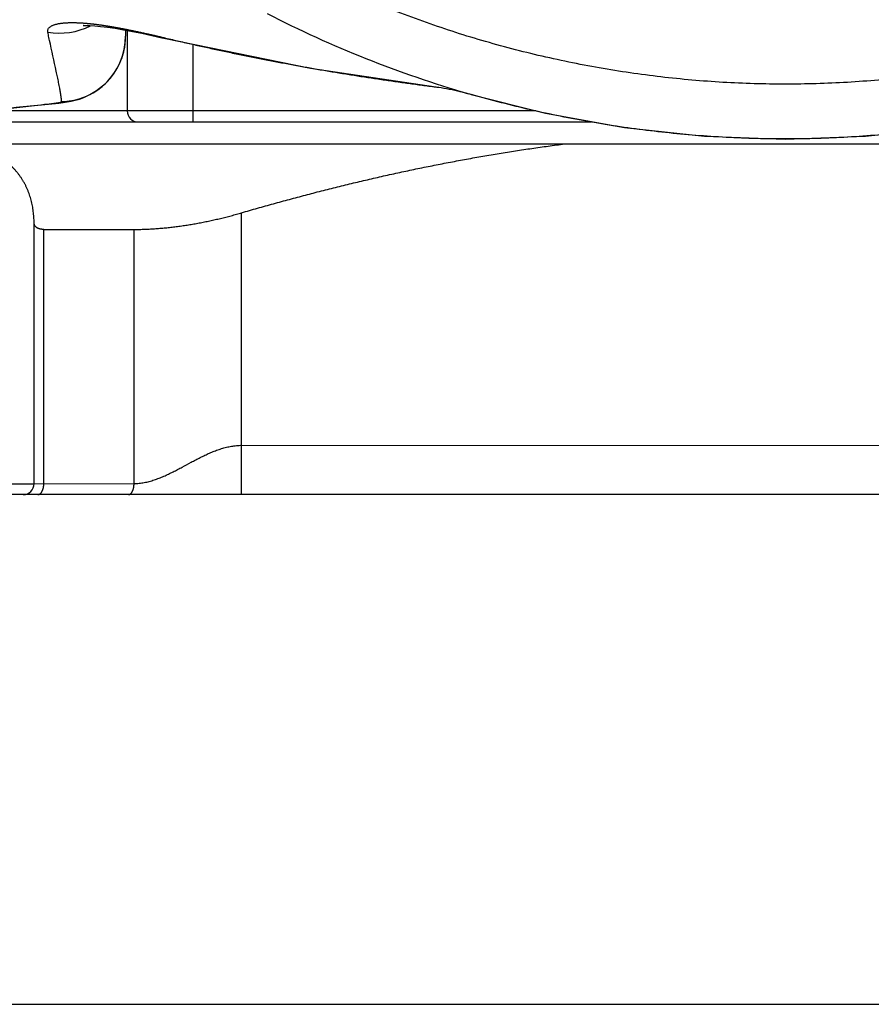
# Model space of a CAD drawing. Header units: millimetres. Extents: x 0 to 594, y 0 to 420.
# Tile 54 of 112: x 207.56 to 215.32, y 339.7 to 348.69. Entities that reach past the tile are written whole.
import ezdxf

# ---------------------------------------------------------------- set-up
doc = ezdxf.new("R2010")
doc.units = ezdxf.units.MM
doc.header["$LTSCALE"] = 0.257233
doc.layers.add('NoLayerName_001', color=7, linetype='Continuous')
doc.styles.get("Standard").update_dxf_attribs({"font": 'txt', "bigfont": 'extfont2'})
doc.dimstyles.get("Standard").update_dxf_attribs({"dimtxt": 2.5, "dimasz": 2.5, "dimexe": 1, "dimexo": 1, "dimtad": 1, "dimdec": 3, "dimzin": 0, "dimdsep": 46, "dimtxsty": 'Standard', "dimcen": 2.5, "dimadec": 3, "dimazin": 0, "dimtfac": 0.75, "dimtdec": 3, "dimtmove": 0, "dimatfit": 3, "dimfxl": 1, "dimarcsym": 0})

msp = doc.modelspace()

# ---------------------------------------------------------------- linework, layer by layer
at = {"layer": 'NoLayerName_001', "color": 7, "linetype": 'Continuous', "lineweight": 25}
for p, q in [((208.5229, 348.5918), (208.5229, 348.5381)), ((208.5379, 348.589), (208.5379, 347.854)), ((211.6862, 348.0017), (211.6501, 348.0121)), ((207.6903, 347.9028), (207.9145, 347.9267)), ((205.5184, 347.754), (212.7738, 347.754)), ((203.7379, 347.554), (225.3379, 347.554)), ((207.6882, 344.454), (207.6882, 346.8336)), ((207.7765, 346.7737), (208.5995, 346.7737)), ((227.4129, 344.354), (201.6629, 344.354)), ((201.6629, 339.704), (227.4129, 339.704))]:
    msp.add_line(p, q, dxfattribs=at)
at = {"layer": 'NoLayerName_001', "color": 8, "linetype": 'Continuous', "lineweight": 25}
for p, q in [((208.8879, 348.5197), (208.8867, 348.5147)), ((209.1379, 347.754), (209.1379, 348.4637)), ((207.8682, 347.9244), (207.9139, 347.9266)), ((212.2675, 347.854), (207.2162, 347.854)), ((209.581, 344.354), (209.581, 346.9255)), ((207.7765, 344.454), (207.7765, 346.7737)), ((208.5995, 344.4552), (208.5995, 346.7737)), ((209.581, 344.804), (219.4947, 344.8024)), ((203.9953, 344.454), (207.6882, 344.454)), ((207.6882, 344.454), (208.5995, 344.4552))]:
    msp.add_line(p, q, dxfattribs=at)
at = {"layer": 'NoLayerName_001', "color": 7, "linetype": 'Continuous', "lineweight": 25}
for points in [[(208.1398, 348.6338), (208.1357, 348.6331), (208.1437, 348.6338), (208.1644, 348.6344), (208.1972, 348.6338), (208.241, 348.6312), (208.2945, 348.6263), (208.3568, 348.6187), (208.4268, 348.6084), (208.5032, 348.5955), (208.5849, 348.5802), (208.671, 348.5627), (208.7608, 348.5433), (208.8533, 348.5225), (208.8867, 348.5147)], [(208.0617, 347.9516), (208.101, 347.963), (208.1426, 347.9781), (208.1852, 347.9971), (208.227, 348.0198), (208.2682, 348.0465), (208.3086, 348.0778), (208.3474, 348.1135), (208.384, 348.1538), (208.4177, 348.1985), (208.4479, 348.2474), (208.4738, 348.3002), (208.4948, 348.3566), (208.5103, 348.416), (208.5198, 348.4778), (208.5228, 348.5381)], [(208.8867, 348.5147), (210.2094, 348.2458), (211.3528, 348.0738)], [(211.3517, 348.0739), (211.3612, 348.0727), (211.3797, 348.0702), (211.401, 348.067), (211.4243, 348.0633), (211.4491, 348.0589), (211.4747, 348.0541), (211.5004, 348.049), (211.5257, 348.0436)], [(211.5257, 348.0436), (211.5501, 348.0381), (211.5728, 348.0327), (211.5934, 348.0276), (211.6112, 348.0229), (211.6256, 348.0191), (211.6351, 348.0165), (211.6406, 348.0149), (211.6411, 348.0148)], [(211.6756, 348.006), (212.3517, 347.8343), (213.0746, 347.7038), (213.8044, 347.6247), (214.5378, 347.5981), (215.2713, 347.6247), (216.0011, 347.7038), (216.724, 347.8343)], [(207.9139, 347.9266), (207.9543, 347.9314), (207.9895, 347.9366)], [(207.9895, 347.9366), (208.0245, 347.943), (208.0617, 347.9516)], [(206.5415, 347.7933), (206.6958, 347.8059), (206.9279, 347.8264), (207.1711, 347.8495), (207.4253, 347.875), (207.6903, 347.9028)]]:
    msp.add_lwpolyline(points, dxfattribs=at)
for centre, radius, start, end in [((214.4869, 357.8087), 10.1991, 242.73402, 253.85064), ((208.6379, 347.854), 0.1, 180, 270), ((207.5882, 344.454), 0.1, 270.00128, 0.00128)]:
    msp.add_arc(centre, radius, start, end, dxfattribs=at)
at = {"layer": 'NoLayerName_001', "color": 8, "linetype": 'Continuous', "lineweight": 25}
for centre, radius, start, end in [((207.9228, 349.1742), 0.6096, 259.57085, 297.26255), ((207.9199, 348.5389), 0.6029, 350.17106, 352.15679), ((207.9251, 348.5383), 0.5978, 352.14619, 359.98001), ((207.9218, 348.5389), 0.6011, 334.03141, 350.14096), ((207.9234, 348.5387), 0.5995, 280.36403, 333.98114), ((207.9226, 348.5406), 0.6015, 271.58451, 280.40591)]:
    msp.add_arc(centre, radius, start, end, dxfattribs=at)
for points, knots in [([(211.3327, 348.6369), (211.2437, 348.669), (211.0649, 348.7313), (210.801, 348.836), (210.5399, 348.9476), (210.2822, 349.067), (210.0282, 349.1938), (209.7779, 349.328), (209.5315, 349.4693), (209.2892, 349.6177), (209.0513, 349.773), (208.8178, 349.935), (208.5891, 350.1036), (208.3652, 350.2787), (208.1465, 350.46), (207.9334, 350.6477), (207.7252, 350.8406), (207.5921, 350.975), (207.5248, 351.0414)], [0, 0, 0, 0, 0.283931, 0.567836, 0.851728, 1.135624, 1.419543, 1.703498, 1.987496, 2.271545, 2.555646, 2.839794, 3.123955, 3.408085, 3.692141, 3.976084, 4.259877, 4.543488, 4.543488, 4.543488, 4.543488]), ([(221.5509, 351.0414), (221.4836, 350.975), (221.3504, 350.8406), (221.1422, 350.6476), (220.929, 350.4599), (220.7103, 350.2786), (220.4865, 350.1035), (220.2578, 349.9349), (220.0246, 349.773), (219.7869, 349.6178), (219.5451, 349.4696), (219.2991, 349.3284), (219.0491, 349.1945), (218.7953, 349.0678), (218.5379, 348.9486), (218.277, 348.837), (218.0129, 348.733), (217.7458, 348.6367), (217.4759, 348.5481), (217.2036, 348.4674), (216.929, 348.3944), (216.6525, 348.3293), (216.3742, 348.2721), (216.0944, 348.2228), (215.8134, 348.1816), (215.5313, 348.1485), (215.2484, 348.1235), (214.9649, 348.1068), (214.681, 348.0984), (214.3971, 348.0984), (214.1132, 348.1068), (213.8298, 348.1234), (213.5468, 348.1483), (213.2647, 348.1814), (212.9837, 348.2225), (212.7039, 348.2717), (212.4256, 348.3288), (212.149, 348.3937), (211.8745, 348.4667), (211.602, 348.5466), (211.4227, 348.6074), (211.3327, 348.6369)], [0, 0, 0, 0, 0.283644, 0.567514, 0.851544, 1.135664, 1.419798, 1.70387, 1.987799, 2.27154, 2.555145, 2.838684, 3.122233, 3.405827, 3.68948, 3.973208, 4.257022, 4.540917, 4.824882, 5.108902, 5.392961, 5.677038, 5.961112, 6.245165, 6.529191, 6.813185, 7.097147, 7.381081, 7.664995, 7.948902, 8.232821, 8.516761, 8.800728, 9.084724, 9.368744, 9.65278, 9.936821, 10.220855, 10.504871, 10.788862, 11.072822, 11.072822, 11.072822, 11.072822]), ([(207.8125, 348.5746), (207.8122, 348.578), (207.811, 348.5848), (207.8128, 348.5951), (207.8168, 348.6046), (207.823, 348.6128), (207.8305, 348.6199), (207.8388, 348.6259), (207.8477, 348.631), (207.8569, 348.6353), (207.8663, 348.639), (207.8759, 348.6423), (207.8857, 348.6452), (207.8955, 348.6477), (207.9054, 348.6499), (207.9154, 348.6518), (207.9254, 348.6534), (207.9354, 348.6549), (207.9455, 348.6561), (207.9556, 348.6572), (207.9657, 348.6581), (207.9758, 348.6588), (207.9859, 348.6594), (207.996, 348.6599), (208.0062, 348.6602), (208.0163, 348.6605), (208.0264, 348.6606), (208.0366, 348.6606), (208.0467, 348.6606), (208.0568, 348.6604), (208.067, 348.6602), (208.0771, 348.6599), (208.0872, 348.6595), (208.0974, 348.659), (208.1075, 348.6585), (208.1176, 348.6579), (208.1277, 348.6573), (208.1378, 348.6565), (208.1479, 348.6558), (208.158, 348.655), (208.1648, 348.6544), (208.1681, 348.6541)], [0, 0, 0, 0, 0.0102287, 0.0205385, 0.0307275, 0.0409204, 0.0512226, 0.0614786, 0.0716494, 0.0818019, 0.0919585, 0.102109, 0.112253, 0.1223977, 0.1325457, 0.1426954, 0.152842, 0.1629838, 0.1731232, 0.1832621, 0.1934013, 0.2035411, 0.2136807, 0.2238193, 0.2339567, 0.2440936, 0.2542305, 0.2643675, 0.2745048, 0.2846421, 0.2947794, 0.3049163, 0.3150525, 0.3251885, 0.3353243, 0.3454601, 0.355596, 0.365732, 0.3758682, 0.3860043, 0.3961404, 0.3961404, 0.3961404, 0.3961404]), ([(208.1681, 348.6541), (208.1715, 348.6537), (208.1782, 348.6531), (208.1883, 348.6522), (208.1984, 348.6511), (208.2085, 348.6501), (208.2186, 348.649), (208.2286, 348.6478), (208.2387, 348.6466), (208.2488, 348.6454), (208.2588, 348.6441), (208.2689, 348.6428), (208.2756, 348.6419), (208.2789, 348.6414)], [0, 0, 0, 0, 0.0101359, 0.0202716, 0.0304072, 0.0405428, 0.0506783, 0.0608138, 0.0709492, 0.0810845, 0.0912197, 0.1013547, 0.1114895, 0.1114895, 0.1114895, 0.1114895]), ([(208.2789, 348.6414), (208.2832, 348.6409), (208.2917, 348.6397), (208.3046, 348.6379), (208.3174, 348.636), (208.3302, 348.6341), (208.343, 348.6321), (208.3558, 348.6301), (208.3686, 348.628), (208.3814, 348.6259), (208.3942, 348.6238), (208.407, 348.6216), (208.4198, 348.6194), (208.4325, 348.6171), (208.4453, 348.6149), (208.458, 348.6125), (208.4708, 348.6102), (208.4835, 348.6078), (208.4963, 348.6054), (208.509, 348.6029), (208.5217, 348.6004), (208.5302, 348.5988), (208.5344, 348.5979)], [0, 0, 0, 0, 0.0129609, 0.0259219, 0.038883, 0.0518443, 0.0648056, 0.0777669, 0.0907284, 0.1036901, 0.1166519, 0.1296138, 0.1425759, 0.1555381, 0.1685004, 0.1814627, 0.1944251, 0.2073874, 0.2203495, 0.2333114, 0.246273, 0.2592341, 0.2592341, 0.2592341, 0.2592341]), ([(207.9214, 348.0623), (207.9197, 348.0709), (207.9166, 348.088), (207.9116, 348.1137), (207.9064, 348.1394), (207.9011, 348.1651), (207.8957, 348.1907), (207.8718, 348.3016), (207.8453, 348.421), (207.8197, 348.5405), (207.8143, 348.5661), (207.8125, 348.5746)], [0, 0, 0, 0, 0.026189, 0.0523776, 0.0785669, 0.1047575, 0.1309493, 0.1571422, 0.4452392, 0.4976171, 0.5238066, 0.5238066, 0.5238066, 0.5238066]), ([(208.5344, 348.5979), (208.5403, 348.5967), (208.5522, 348.5944), (208.5699, 348.5908), (208.5876, 348.5871), (208.6054, 348.5835), (208.6231, 348.5797), (208.6408, 348.576), (208.6585, 348.5721), (208.6762, 348.5683), (208.6938, 348.5644), (208.7115, 348.5605), (208.7351, 348.5552), (208.7645, 348.5485), (208.7998, 348.5404), (208.835, 348.5322), (208.8644, 348.5253), (208.882, 348.5211), (208.8879, 348.5197)], [0, 0, 0, 0, 0.0181002, 0.0362004, 0.0543007, 0.0724011, 0.0905015, 0.1086019, 0.1267023, 0.1448027, 0.1629033, 0.1810039, 0.1991046, 0.2353063, 0.2715081, 0.3077098, 0.3439111, 0.3620114, 0.3620114, 0.3620114, 0.3620114]), ([(208.8879, 348.5197), (208.9285, 348.5101), (209.0097, 348.4908), (209.1318, 348.4629), (209.254, 348.4356), (209.3764, 348.4089), (209.4989, 348.383), (209.6216, 348.3578), (209.7444, 348.3332), (209.8674, 348.3093), (209.9905, 348.2861), (210.1137, 348.2635), (210.237, 348.2416), (210.3605, 348.2204), (210.4841, 348.1998), (210.6077, 348.1799), (210.7315, 348.1606), (210.8554, 348.142), (210.9793, 348.124), (211.1034, 348.1067), (211.2275, 348.0899), (211.3103, 348.0793), (211.3517, 348.074)], [0, 0, 0, 0, 0.125228, 0.250456, 0.375686, 0.500921, 0.626162, 0.75141, 0.876664, 1.001925, 1.127191, 1.25246, 1.377732, 1.503006, 1.628279, 1.753552, 1.878822, 2.004088, 2.129349, 2.254602, 2.379847, 2.505081, 2.505081, 2.505081, 2.505081]), ([(207.9392, 347.9393), (207.939, 347.9414), (207.9386, 347.9455), (207.938, 347.9517), (207.9373, 347.9579), (207.9366, 347.964), (207.9358, 347.9702), (207.935, 347.9764), (207.9342, 347.9825), (207.9334, 347.9887), (207.9325, 347.9948), (207.9316, 348.001), (207.9307, 348.0071), (207.9297, 348.0133), (207.9287, 348.0194), (207.9277, 348.0255), (207.9267, 348.0317), (207.9257, 348.0378), (207.9246, 348.0439), (207.9236, 348.0501), (207.9225, 348.0562), (207.9217, 348.0603), (207.9214, 348.0623)], [0, 0, 0, 0, 0.0062147, 0.0124294, 0.0186442, 0.0248591, 0.031074, 0.037289, 0.0435041, 0.0497194, 0.0559348, 0.0621504, 0.0683662, 0.0745822, 0.0807982, 0.0870143, 0.0932304, 0.0994465, 0.1056624, 0.1118781, 0.1180935, 0.1243083, 0.1243083, 0.1243083, 0.1243083]), ([(206.5735, 347.7967), (206.6024, 347.7991), (206.66, 347.8038), (206.7464, 347.8113), (206.8328, 347.819), (206.9191, 347.8269), (207.0055, 347.8351), (207.0918, 347.8434), (207.2069, 347.8548), (207.3507, 347.8694), (207.552, 347.8904), (207.7245, 347.9089), (207.8394, 347.9213), (207.8682, 347.9244)], [0, 0, 0, 0, 0.086726, 0.173453, 0.260179, 0.346906, 0.433634, 0.520363, 0.607093, 0.780556, 0.95402, 1.214213, 1.300941, 1.300941, 1.300941, 1.300941]), ([(207.8682, 347.9244), (207.8689, 347.9245), (207.8705, 347.9247), (207.8728, 347.9249), (207.8752, 347.9252), (207.8775, 347.9255), (207.8798, 347.9258), (207.8822, 347.926), (207.8845, 347.9263), (207.8868, 347.9266), (207.8892, 347.9269), (207.8915, 347.9272), (207.8938, 347.9275), (207.8962, 347.9278), (207.8985, 347.9281), (207.9008, 347.9285), (207.9031, 347.9288), (207.9055, 347.9292), (207.9078, 347.9295), (207.9101, 347.9299), (207.9124, 347.9303), (207.9147, 347.9307), (207.917, 347.9312), (207.9193, 347.9316), (207.9216, 347.9321), (207.9239, 347.9326), (207.9262, 347.9331), (207.9285, 347.9337), (207.9308, 347.9343), (207.9331, 347.935), (207.9353, 347.9358), (207.9367, 347.9366), (207.9373, 347.9369)], [0, 0, 0, 0, 0.00235004, 0.00469986, 0.00704954, 0.00939917, 0.01174882, 0.01409859, 0.01644856, 0.01879881, 0.02114945, 0.02350056, 0.02585223, 0.02820452, 0.0305572, 0.03290987, 0.03526216, 0.03761374, 0.03996426, 0.04231342, 0.04466095, 0.0470066, 0.04935042, 0.05169389, 0.05403895, 0.05638764, 0.05874209, 0.06110454, 0.063476, 0.0658443, 0.06819723, 0.07054113, 0.07054113, 0.07054113, 0.07054113]), ([(207.9373, 347.9369), (207.9376, 347.9371), (207.9381, 347.9374), (207.9388, 347.9381), (207.9392, 347.9388), (207.9392, 347.9392), (207.9392, 347.9393)], [0, 0, 0, 0, 0.000926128, 0.001915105, 0.002859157, 0.003164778, 0.003164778, 0.003164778, 0.003164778]), ([(208.5995, 344.4552), (208.6073, 344.4554), (208.6228, 344.4555), (208.6461, 344.4574), (208.6694, 344.4602), (208.6925, 344.464), (208.7155, 344.4688), (208.7384, 344.4745), (208.761, 344.4809), (208.7835, 344.488), (208.8058, 344.4957), (208.8279, 344.504), (208.8497, 344.5127), (208.8713, 344.5219), (208.8926, 344.5314), (208.9137, 344.5413), (208.9347, 344.5514), (208.9556, 344.5618), (208.9764, 344.5724), (208.9971, 344.5832), (209.0177, 344.5941), (209.0589, 344.6161), (209.0999, 344.6385), (209.1411, 344.6605), (209.1618, 344.6714), (209.1825, 344.6821), (209.2033, 344.6927), (209.2242, 344.7031), (209.2453, 344.7132), (209.2664, 344.7231), (209.2878, 344.7326), (209.3093, 344.7417), (209.3309, 344.7505), (209.3528, 344.7588), (209.3748, 344.7666), (209.397, 344.7738), (209.4194, 344.7804), (209.4421, 344.7863), (209.4649, 344.7915), (209.4879, 344.796), (209.5034, 344.7981), (209.5111, 344.7993)], [0, 0, 0, 0, 0.0233397, 0.0466902, 0.0700761, 0.093512, 0.1170024, 0.1405436, 0.164124, 0.1877249, 0.2113216, 0.2348841, 0.2583783, 0.2817954, 0.3051571, 0.3284842, 0.3517954, 0.3751068, 0.3984312, 0.4217701, 0.4451202, 0.4684777, 0.5619001, 0.5852466, 0.6085918, 0.6319381, 0.6552884, 0.6786426, 0.7019977, 0.7253522, 0.748706, 0.772061, 0.7954208, 0.8187839, 0.8421475, 0.8655127, 0.8888845, 0.9122728, 0.9356876, 0.9591155, 0.9825373, 0.9825373, 0.9825373, 0.9825373]), ([(209.5111, 344.7993), (209.5189, 344.8001), (209.5343, 344.8021), (209.5577, 344.8037), (209.5733, 344.8038), (209.581, 344.804)], [0, 0, 0, 0, 0.02340265, 0.0467803, 0.07013487, 0.07013487, 0.07013487, 0.07013487]), ([(207.7206, 344.354), (207.722, 344.3541), (207.7247, 344.3542), (207.7288, 344.3551), (207.7328, 344.3564), (207.7366, 344.3582), (207.7403, 344.3604), (207.7437, 344.3628), (207.7469, 344.3656), (207.7498, 344.3685), (207.7525, 344.3717), (207.755, 344.375), (207.7573, 344.3785), (207.7595, 344.3821), (207.7614, 344.3858), (207.7633, 344.3895), (207.765, 344.3933), (207.7666, 344.3971), (207.768, 344.401), (207.7693, 344.4049), (207.7705, 344.4089), (207.7715, 344.4129), (207.7725, 344.417), (207.7734, 344.421), (207.7741, 344.4251), (207.7747, 344.4292), (207.7753, 344.4333), (207.7757, 344.4374), (207.776, 344.4416), (207.7763, 344.4457), (207.7764, 344.4498), (207.7764, 344.4526), (207.7765, 344.454)], [0, 0, 0, 0, 0.0041391, 0.0083084, 0.0125163, 0.0167524, 0.0209921, 0.0252028, 0.0293787, 0.0335397, 0.0376994, 0.0418644, 0.0460353, 0.0502072, 0.0543718, 0.0585275, 0.0626774, 0.0668243, 0.0709701, 0.075116, 0.0792626, 0.0834101, 0.087558, 0.0917057, 0.0958533, 0.1000009, 0.1041481, 0.1082948, 0.1124404, 0.1165843, 0.1207258, 0.124864, 0.124864, 0.124864, 0.124864]), ([(208.5498, 344.354), (208.551, 344.3541), (208.5533, 344.3541), (208.5567, 344.355), (208.5601, 344.3562), (208.5633, 344.3578), (208.5663, 344.3597), (208.5691, 344.3618), (208.5717, 344.3642), (208.5741, 344.3667), (208.5763, 344.3694), (208.5783, 344.3722), (208.5802, 344.3751), (208.582, 344.3781), (208.5837, 344.3811), (208.5853, 344.3842), (208.5867, 344.3874), (208.5881, 344.3905), (208.5894, 344.3938), (208.5905, 344.397), (208.5916, 344.4003), (208.5926, 344.4037), (208.5936, 344.407), (208.5944, 344.4104), (208.5952, 344.4138), (208.5959, 344.4172), (208.5965, 344.4206), (208.5971, 344.4241), (208.5976, 344.4275), (208.5981, 344.4309), (208.5984, 344.4344), (208.5988, 344.4378), (208.599, 344.4413), (208.5992, 344.4448), (208.5994, 344.4482), (208.5995, 344.4517), (208.5995, 344.454), (208.5995, 344.4552)], [0, 0, 0, 0, 0.0034663, 0.0069613, 0.0104963, 0.0140628, 0.0176376, 0.021187, 0.0246867, 0.0281556, 0.0316139, 0.0350734, 0.0385384, 0.0420084, 0.0454818, 0.0489552, 0.0524264, 0.0558967, 0.0593675, 0.0628398, 0.0663142, 0.0697908, 0.0732693, 0.0767491, 0.0802292, 0.0837084, 0.0871857, 0.0906612, 0.0941352, 0.097608, 0.1010796, 0.1045502, 0.1080199, 0.1114886, 0.1149565, 0.1184235, 0.1218895, 0.1218895, 0.1218895, 0.1218895])]:
    msp.add_open_spline(points, degree=3, knots=knots, dxfattribs=at)
at = {"layer": 'NoLayerName_001', "color": 7, "linetype": 'Continuous', "lineweight": 25}
for points, knots in [([(217.1252, 347.9297), (217.0357, 347.9079), (216.857, 347.8624), (216.5864, 347.8046), (216.3144, 347.7531), (216.0408, 347.709), (215.7661, 347.672), (215.4904, 347.6425), (215.2139, 347.6203), (214.9369, 347.6055), (214.6595, 347.5983), (214.382, 347.5987), (214.1047, 347.6067), (213.8277, 347.6223), (213.5512, 347.6453), (213.2755, 347.6759), (213.0008, 347.7137), (212.7273, 347.7589), (212.4552, 347.8112), (212.1849, 347.8709), (211.9161, 347.9368), (211.7389, 347.9876), (211.6501, 348.0121)], [0, 0, 0, 0, 0.276416, 0.553076, 0.829941, 1.106977, 1.38415, 1.661427, 1.938779, 2.216182, 2.493613, 2.771056, 3.048498, 3.325928, 3.603328, 3.880679, 4.157954, 4.435124, 4.712159, 4.989024, 5.265683, 5.542099, 5.542099, 5.542099, 5.542099]), ([(207.6882, 346.8336), (207.688, 346.8423), (207.6876, 346.8596), (207.6861, 346.8855), (207.6838, 346.9115), (207.6808, 346.9374), (207.6771, 346.9632), (207.6725, 346.9889), (207.6672, 347.0144), (207.6609, 347.0396), (207.6539, 347.0647), (207.6459, 347.0895), (207.6371, 347.1139), (207.6273, 347.138), (207.6167, 347.1617), (207.6052, 347.1849), (207.5927, 347.2077), (207.5794, 347.23), (207.5651, 347.2518), (207.55, 347.2729), (207.5341, 347.2934), (207.5173, 347.3133), (207.4997, 347.3324), (207.4814, 347.3509), (207.4624, 347.3686), (207.4427, 347.3855), (207.4224, 347.4017), (207.4014, 347.417), (207.3799, 347.4316), (207.3579, 347.4454), (207.3354, 347.4585), (207.3125, 347.4707), (207.2891, 347.4822), (207.2654, 347.493), (207.2413, 347.503), (207.2169, 347.5123), (207.1923, 347.5209), (207.1674, 347.5288), (207.1424, 347.5362), (207.1255, 347.5404), (207.1171, 347.5426)], [0, 0, 0, 0, 0.0259695, 0.0519863, 0.0780343, 0.1040994, 0.1301698, 0.1562355, 0.1822891, 0.208326, 0.2343441, 0.2603444, 0.2863297, 0.3123023, 0.3382666, 0.3642293, 0.3901979, 0.4161732, 0.4421519, 0.4681317, 0.4941113, 0.520091, 0.5460713, 0.5720515, 0.598029, 0.6240004, 0.6499663, 0.675934, 0.7019092, 0.7278951, 0.7538927, 0.7799037, 0.8059329, 0.8319822, 0.8580508, 0.884135, 0.9102288, 0.9363236, 0.9624088, 0.9884717, 0.9884717, 0.9884717, 0.9884717]), ([(209.581, 346.9255), (209.6293, 346.9394), (209.7258, 346.9675), (209.8709, 347.0083), (210.0163, 347.0482), (210.162, 347.087), (210.3079, 347.1248), (210.4541, 347.1616), (210.6006, 347.1973), (210.7473, 347.2319), (210.8943, 347.2654), (211.0416, 347.2978), (211.1891, 347.329), (211.3369, 347.359), (211.4849, 347.3878), (211.6331, 347.4154), (211.7816, 347.4418), (211.9302, 347.4669), (212.0791, 347.4907), (212.2282, 347.5132), (212.3774, 347.5345), (212.4771, 347.5474), (212.5269, 347.554)], [0, 0, 0, 0, 0.150727, 0.301464, 0.452207, 0.602957, 0.753711, 0.904469, 1.05523, 1.205996, 1.356766, 1.507543, 1.658326, 1.809113, 1.9599, 2.110684, 2.261463, 2.412234, 2.562995, 2.713746, 2.864485, 3.015213, 3.015213, 3.015213, 3.015213]), ([(208.5995, 346.7737), (208.6161, 346.7739), (208.6493, 346.7739), (208.6991, 346.7754), (208.7488, 346.7776), (208.7985, 346.7807), (208.8482, 346.7846), (208.8979, 346.7893), (208.9474, 346.7947), (208.9969, 346.8009), (209.0463, 346.8078), (209.0955, 346.8154), (209.1447, 346.8236), (209.1938, 346.8324), (209.2427, 346.8419), (209.2915, 346.8521), (209.3401, 346.8628), (209.3886, 346.8742), (209.437, 346.8861), (209.4852, 346.8986), (209.5332, 346.9117), (209.5651, 346.921), (209.581, 346.9255)], [0, 0, 0, 0, 0.0497843, 0.0995781, 0.1493842, 0.1992038, 0.249037, 0.2988823, 0.3487369, 0.3985969, 0.4484574, 0.498312, 0.5481571, 0.5979939, 0.6478235, 0.6976467, 0.7474642, 0.797276, 0.8470822, 0.8968823, 0.9466755, 0.996461, 0.996461, 0.996461, 0.996461]), ([(207.7765, 346.7737), (207.7751, 346.7737), (207.7725, 346.7737), (207.7685, 346.7738), (207.7646, 346.774), (207.7606, 346.7743), (207.7567, 346.7747), (207.7527, 346.7753), (207.7488, 346.7759), (207.7449, 346.7766), (207.741, 346.7774), (207.7372, 346.7784), (207.7333, 346.7795), (207.7295, 346.7808), (207.7258, 346.7822), (207.7222, 346.7838), (207.7186, 346.7856), (207.7151, 346.7875), (207.7118, 346.7897), (207.7086, 346.7921), (207.7055, 346.7946), (207.7027, 346.7974), (207.7, 346.8004), (207.6976, 346.8036), (207.6954, 346.8069), (207.6935, 346.8104), (207.6919, 346.8141), (207.6906, 346.8179), (207.6896, 346.8217), (207.6888, 346.8257), (207.6884, 346.8296), (207.6883, 346.8323), (207.6882, 346.8336)], [0, 0, 0, 0, 0.0039596, 0.0079223, 0.0118872, 0.0158532, 0.0198202, 0.023788, 0.0277573, 0.0317292, 0.0357052, 0.0396876, 0.0436758, 0.0476647, 0.0516503, 0.0556305, 0.0596054, 0.0635776, 0.0675527, 0.0715384, 0.0755352, 0.0795356, 0.0835336, 0.0875259, 0.0915123, 0.0954962, 0.0994837, 0.1034778, 0.1074767, 0.1114752, 0.1154649, 0.1194353, 0.1194353, 0.1194353, 0.1194353])]:
    msp.add_open_spline(points, degree=3, knots=knots, dxfattribs=at)

# ---------------------------------------------------------------- leaders
at = {"layer": 'NoLayerName_001', "color": 3, "linetype": 'Continuous', "lineweight": 13, "annotation_type": 0, "has_hookline": 1, "hookline_direction": 1, "text_width": 1.8857}
msp.add_leader([(212.8685, 354.4741), (199.7094, 343.676), (198.2952, 343.676)], dimstyle='Standard', override={"dimtxt": 4.949795, "dimasz": 1.414227, "dimldrblk": 'DOT'}, dxfattribs=at)

doc.saveas('drawing.dxf')
